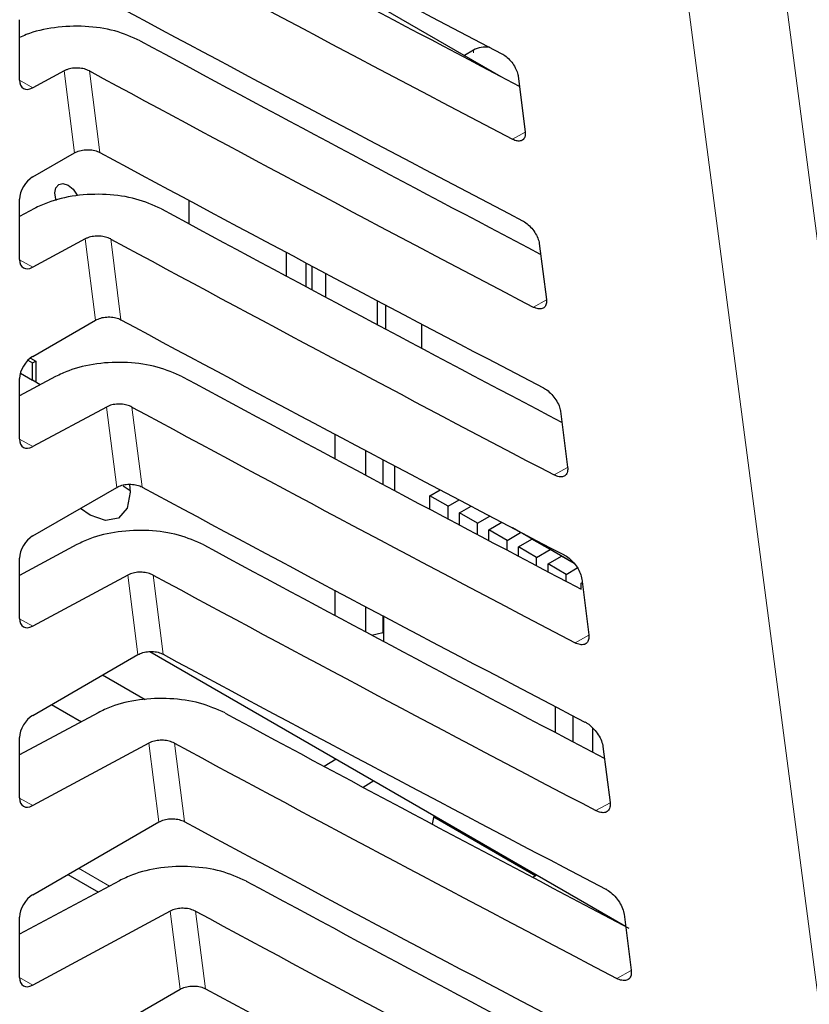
# Paper-space layout 'Blatt2' of a CAD drawing. Header units: millimetres. Extents: x 5 to 418, y 2 to 292.
# Tile 36 of 77: x 88.91 to 97.53, y 169.97 to 180.73. Entities that reach past the tile are written whole.
import ezdxf

# ---------------------------------------------------------------- set-up
doc = ezdxf.new("R2010")
doc.units = ezdxf.units.MM

psp = doc.layouts.new('Blatt2')

# ---------------------------------------------------------------- linework, layer by layer
at = {"color": 7, "linetype": 'Continuous', "lineweight": 25}
for p, q in [((89.226, 182.956), (94.163, 180.106)), ((88.909, 180.066), (88.909, 180.725)), ((93.863, 180.393), (93.765, 180.336)), ((89.394, 180.166), (89.051, 179.982)), ((94.351, 180.11), (94.428, 179.5)), ((89.051, 179.008), (89.507, 179.271)), ((88.909, 178.107), (88.909, 178.766)), ((90.755, 178.753), (90.755, 178.499)), ((89.07, 178.663), (88.909, 178.577)), ((89.626, 178.331), (89.051, 178.022)), ((94.583, 178.28), (94.66, 177.669)), ((91.824, 177.924), (91.824, 178.182)), ((92.032, 178.072), (92.032, 177.813)), ((92.103, 177.775), (92.103, 178.034)), ((92.248, 177.957), (92.248, 177.697)), ((92.817, 177.394), (92.817, 177.656)), ((92.902, 177.611), (92.902, 177.349)), ((89.051, 177.048), (89.738, 177.445)), ((93.298, 177.402), (93.298, 177.138)), ((88.998, 177.006), (89.048, 176.977)), ((89.026, 177.031), (89.084, 176.998)), ((89.048, 176.977), (89.084, 176.998)), ((89.048, 176.788), (89.048, 176.977)), ((89.084, 176.998), (89.084, 176.767)), ((88.917, 176.864), (89.048, 176.788)), ((89.302, 176.828), (88.909, 176.617)), ((88.909, 176.147), (88.909, 176.806)), ((89.134, 176.738), (89.048, 176.788)), ((89.858, 176.496), (89.051, 176.063)), ((94.814, 176.449), (94.892, 175.839)), ((92.349, 176.2), (92.349, 175.932)), ((92.69, 175.75), (92.69, 176.019)), ((92.873, 175.922), (92.873, 175.652)), ((93.001, 175.854), (93.001, 175.584)), ((89.051, 175.088), (89.969, 175.618)), ((90.04, 175.637), (90.115, 175.584)), ((93.388, 175.527), (93.5, 175.591)), ((93.388, 175.378), (93.388, 175.527)), ((93.586, 175.413), (93.388, 175.527)), ((93.586, 175.413), (93.707, 175.482)), ((93.586, 175.273), (93.586, 175.413)), ((93.711, 175.341), (93.837, 175.414)), ((93.909, 175.227), (93.711, 175.341)), ((93.711, 175.207), (93.711, 175.341)), ((93.909, 175.227), (94.044, 175.305)), ((93.909, 175.102), (93.909, 175.227)), ((94.033, 175.155), (94.175, 175.237)), ((94.033, 175.037), (94.033, 175.155)), ((94.231, 175.04), (94.033, 175.155)), ((94.378, 175.125), (94.29, 175.176)), ((94.231, 175.04), (94.378, 175.125)), ((94.231, 174.932), (94.231, 175.04)), ((94.355, 174.969), (94.503, 175.053)), ((94.378, 175.125), (94.378, 175.13)), ((94.399, 175.119), (94.953, 174.799)), ((94.503, 175.053), (94.503, 175.059)), ((94.701, 174.939), (94.503, 175.053)), ((89.534, 174.993), (88.909, 174.658)), ((94.355, 174.866), (94.355, 174.969)), ((94.553, 174.854), (94.355, 174.969)), ((94.553, 174.854), (94.701, 174.939)), ((94.701, 174.939), (94.701, 174.945)), ((88.909, 174.187), (88.909, 174.846)), ((94.553, 174.762), (94.553, 174.854)), ((94.678, 174.782), (94.825, 174.867)), ((94.825, 174.867), (94.825, 174.873)), ((94.963, 174.788), (94.825, 174.867)), ((94.678, 174.696), (94.678, 174.782)), ((94.876, 174.668), (94.678, 174.782)), ((94.876, 174.668), (94.998, 174.739)), ((90.09, 174.661), (89.051, 174.103)), ((94.876, 174.592), (94.876, 174.668)), ((95.046, 174.618), (95.123, 174.008)), ((92.349, 174.496), (92.349, 174.221)), ((95.04, 174.573), (95.051, 174.58)), ((95.04, 174.506), (95.04, 174.573)), ((92.69, 174.038), (92.69, 174.315)), ((92.873, 174.218), (92.873, 174.033)), ((92.88, 174.214), (92.88, 173.937)), ((92.752, 174.005), (92.873, 174.033)), ((92.871, 174.033), (92.88, 174.027)), ((92.873, 174.033), (92.88, 174.041)), ((89.051, 173.129), (90.199, 173.792)), ((90.331, 173.825), (95.525, 170.827)), ((90.28, 173.3), (89.814, 173.569)), ((89.258, 173.248), (89.584, 173.06)), ((94.761, 172.94), (94.761, 173.224)), ((89.766, 173.158), (88.909, 172.698)), ((94.952, 172.839), (94.952, 173.124)), ((95.164, 172.994), (95.164, 172.728)), ((88.909, 172.228), (88.909, 172.886)), ((90.321, 172.826), (89.051, 172.143)), ((95.277, 172.788), (95.355, 172.178)), ((92.233, 172.573), (92.363, 172.653)), ((92.776, 172.414), (92.661, 172.343)), ((93.415, 171.941), (93.435, 172.033)), ((89.051, 171.169), (90.43, 171.965)), ((93.432, 172.02), (94.544, 171.378)), ((89.436, 171.391), (89.768, 171.2)), ((94.557, 171.386), (94.511, 171.359)), ((89.998, 171.323), (88.909, 170.738)), ((90.553, 170.991), (89.051, 170.183)), ((95.509, 170.957), (95.586, 170.347)), ((88.909, 170.268), (88.909, 170.927)), ((89.051, 169.209), (90.661, 170.139))]:
    psp.add_line(p, q, dxfattribs=at)
at = {"color": 7, "linetype": 'Continuous', "lineweight": 18}
for p, q in [((93.863, 180.363), (93.863, 180.393)), ((89.507, 179.271), (89.394, 180.166)), ((89.671, 180.166), (89.784, 179.276)), ((88.909, 180.064), (89.051, 179.982)), ((94.429, 179.497), (94.29, 179.42)), ((89.738, 177.445), (89.626, 178.331)), ((89.903, 178.331), (90.014, 177.449)), ((88.909, 178.104), (89.051, 178.022)), ((94.66, 177.666), (94.518, 177.587)), ((89.969, 175.618), (89.858, 176.496)), ((90.135, 176.496), (90.245, 175.623)), ((88.909, 176.144), (89.051, 176.063)), ((94.892, 175.836), (94.746, 175.754)), ((90.199, 173.792), (90.09, 174.661)), ((90.367, 174.661), (90.476, 173.796)), ((88.909, 174.184), (89.051, 174.103)), ((95.123, 174.005), (94.974, 173.922)), ((90.43, 171.965), (90.321, 172.826)), ((90.599, 172.826), (90.707, 171.97)), ((88.909, 172.225), (89.051, 172.143)), ((95.355, 172.174), (95.201, 172.089)), ((89.553, 171.459), (89.889, 171.265)), ((90.661, 170.139), (90.553, 170.991)), ((90.83, 170.991), (90.937, 170.143)), ((95.586, 170.344), (95.429, 170.256)), ((88.909, 170.265), (89.051, 170.183))]:
    psp.add_line(p, q, dxfattribs=at)
at = {"color": 7, "linetype": 'Continuous', "lineweight": 18, "flags": 128}
for points in [[(98.933, 160.062), (98.774, 161.274), (98.14, 166.124), (96.101, 181.703)], [(97.164, 181.788), (98.58, 170.964), (99.996, 160.147)]]:
    psp.add_lwpolyline(points, dxfattribs=at)
at = {"color": 7, "linetype": 'Continuous', "lineweight": 25, "flags": 128}
for points in [[(89.308, 178.751), (89.304, 178.764), (89.293, 178.834), (89.304, 178.891), (89.335, 178.927), (89.382, 178.936), (89.437, 178.917), (89.492, 178.873), (89.538, 178.81), (89.541, 178.804)], [(90.11, 175.65), (90.115, 175.567), (90.082, 175.392), (89.987, 175.283), (89.845, 175.255), (89.677, 175.314), (89.572, 175.389)]]:
    psp.add_lwpolyline(points, dxfattribs=at)
at = {"color": 7, "linetype": 'Continuous', "lineweight": 25}
psp.add_arc((94.002, 180.127), 0.3, 83.0931, 117.6932, dxfattribs=at)
for centre, major_axis, ratio, start_param, end_param in [((363.013, 357.417), (400.469, 6.162), 0.587275, 3.950946, 3.967413), ((361.695, 344.282), (397.637, -5.907), 0.567125, 3.968584, 3.983526), ((361.694, 344.282), (398.444, -5.919), 0.567125, 3.968582, 3.985126), ((363.013, 355.457), (400.148, 6.157), 0.587275, 3.950986, 3.967453), ((361.696, 342.323), (397.316, -5.902), 0.567125, 3.968625, 3.983579), ((361.694, 342.322), (398.123, -5.914), 0.567125, 3.968623, 3.985166), ((89.053, 180.147), (0.103, 0.172), 0.587369, 2.36515, 3.918493), ((363.012, 353.497), (399.827, 6.152), 0.587275, 3.951027, 3.967493), ((89.053, 178.846), (0.103, 0.172), 0.587369, 0.811807, 2.36515), ((361.696, 340.363), (396.994, -5.897), 0.567125, 3.968666, 3.983632), ((361.695, 340.363), (397.802, -5.909), 0.567125, 3.968664, 3.985207), ((89.053, 178.187), (0.103, 0.172), 0.587369, 2.36515, 3.918493), ((363.012, 351.537), (399.506, 6.148), 0.587275, 3.951067, 3.967532), ((89.053, 176.886), (0.103, 0.172), 0.587369, 0.811807, 2.36515), ((361.697, 338.404), (396.673, -5.893), 0.567125, 3.968707, 3.983625), ((361.695, 338.403), (397.48, -5.905), 0.567125, 3.968705, 3.985247), ((89.053, 176.227), (0.103, 0.172), 0.587369, 2.36515, 3.918493), ((363.011, 349.577), (399.185, 6.143), 0.587275, 3.951108, 3.967572), ((89.053, 174.926), (0.103, 0.172), 0.587369, 0.811807, 2.36515), ((361.697, 336.445), (396.352, -5.888), 0.567125, 3.968748, 3.983739), ((361.696, 336.444), (397.159, -5.9), 0.567125, 3.968746, 3.985287), ((89.053, 174.268), (0.103, 0.172), 0.587369, 2.36515, 3.918493), ((363.011, 347.617), (398.864, 6.138), 0.587275, 3.951149, 3.967612), ((89.053, 172.967), (0.103, 0.172), 0.587369, 0.811807, 2.36515), ((361.698, 334.485), (396.031, -5.883), 0.567125, 3.968789, 3.983923), ((361.696, 334.485), (396.838, -5.895), 0.567125, 3.968787, 3.985327), ((89.053, 172.308), (0.103, 0.172), 0.587369, 2.36515, 3.918493), ((363.01, 345.657), (398.543, 6.133), 0.587275, 3.951189, 3.967652), ((361.698, 332.526), (395.71, -5.878), 0.567125, 3.96883, 3.983847), ((89.053, 171.007), (0.103, 0.172), 0.587369, 0.811807, 2.36515), ((361.697, 332.525), (396.517, -5.89), 0.567125, 3.968828, 3.985368), ((89.053, 170.348), (0.103, 0.172), 0.587369, 2.36515, 3.918493), ((363.009, 343.697), (398.221, 6.128), 0.587275, 3.95123, 3.967692)]:
    psp.add_ellipse(centre, major_axis=major_axis, ratio=ratio, start_param=start_param, end_param=end_param, dxfattribs=at)
for points, knots in [([(90.225, 180.495), (90.136, 180.534), (89.958, 180.614), (89.623, 180.662), (89.286, 180.647), (89.043, 180.593), (88.933, 180.541), (88.909, 180.53)], [0, 0, 0, 0, 0.232727, 0.465407, 0.699402, 0.935967, 1, 1, 1, 1]), ([(94.174, 180.354), (94.18, 180.35), (94.205, 180.336), (94.247, 180.302), (94.294, 180.247), (94.331, 180.186), (94.347, 180.139), (94.351, 180.115), (94.351, 180.11)], [0, 0, 0, 0, 0.081253, 0.29343, 0.506901, 0.72249, 0.939689, 1, 1, 1, 1]), ([(89.671, 180.166), (89.653, 180.174), (89.618, 180.19), (89.551, 180.199), (89.483, 180.196), (89.43, 180.184), (89.403, 180.171), (89.394, 180.166)], [0, 0, 0, 0, 0.218783, 0.437522, 0.657497, 0.879887, 1, 1, 1, 1]), ([(94.428, 179.5), (94.429, 179.493), (94.431, 179.468), (94.423, 179.432), (94.396, 179.404), (94.355, 179.397), (94.317, 179.406), (94.295, 179.417), (94.29, 179.42)], [0, 0, 0, 0, 0.085705, 0.302608, 0.518156, 0.731573, 0.943439, 1, 1, 1, 1]), ([(89.507, 179.271), (89.525, 179.28), (89.561, 179.297), (89.629, 179.307), (89.697, 179.305), (89.75, 179.292), (89.775, 179.28), (89.784, 179.276)], [0, 0, 0, 0, 0.2236241, 0.4472715, 0.6702332, 0.8917694, 1, 1, 1, 1]), ([(90.456, 178.66), (90.367, 178.699), (90.189, 178.779), (89.855, 178.826), (89.517, 178.813), (89.248, 178.749), (89.116, 178.686), (89.07, 178.663)], [0, 0, 0, 0, 0.218789, 0.437534, 0.657515, 0.879913, 1, 1, 1, 1]), ([(94.401, 178.53), (94.408, 178.526), (94.433, 178.511), (94.477, 178.476), (94.525, 178.419), (94.562, 178.356), (94.578, 178.309), (94.582, 178.285), (94.583, 178.28)], [0, 0, 0, 0, 0.084719, 0.296921, 0.510428, 0.726053, 0.943271, 1, 1, 1, 1]), ([(89.903, 178.331), (89.885, 178.339), (89.85, 178.354), (89.783, 178.364), (89.715, 178.361), (89.661, 178.349), (89.635, 178.336), (89.626, 178.331)], [0, 0, 0, 0, 0.218789, 0.4375337, 0.6575145, 0.8799115, 1, 1, 1, 1]), ([(94.66, 177.669), (94.661, 177.662), (94.663, 177.636), (94.654, 177.599), (94.626, 177.571), (94.584, 177.563), (94.545, 177.574), (94.522, 177.585), (94.518, 177.587)], [0, 0, 0, 0, 0.089099, 0.305978, 0.521493, 0.734878, 0.946728, 1, 1, 1, 1]), ([(89.738, 177.445), (89.756, 177.453), (89.792, 177.47), (89.859, 177.481), (89.928, 177.479), (89.981, 177.466), (90.006, 177.453), (90.014, 177.449)], [0, 0, 0, 0, 0.22363, 0.447283, 0.670251, 0.891793, 1, 1, 1, 1]), ([(90.688, 176.825), (90.599, 176.864), (90.421, 176.944), (90.087, 176.991), (89.748, 176.978), (89.48, 176.914), (89.348, 176.851), (89.302, 176.828)], [0, 0, 0, 0, 0.2187953, 0.4375462, 0.6575334, 0.8799369, 1, 1, 1, 1]), ([(94.627, 176.705), (94.635, 176.701), (94.661, 176.686), (94.706, 176.649), (94.756, 176.591), (94.794, 176.526), (94.81, 176.478), (94.814, 176.454), (94.814, 176.449)], [0, 0, 0, 0, 0.088008, 0.300233, 0.513775, 0.729433, 0.94667, 1, 1, 1, 1]), ([(90.135, 176.496), (90.117, 176.504), (90.082, 176.519), (90.015, 176.529), (89.947, 176.526), (89.893, 176.514), (89.867, 176.501), (89.858, 176.496)], [0, 0, 0, 0, 0.218795, 0.437546, 0.657532, 0.879936, 1, 1, 1, 1]), ([(94.892, 175.839), (94.892, 175.831), (94.895, 175.804), (94.885, 175.766), (94.857, 175.737), (94.813, 175.73), (94.773, 175.741), (94.75, 175.752), (94.746, 175.754)], [0, 0, 0, 0, 0.09232, 0.309177, 0.524659, 0.738015, 0.949851, 1, 1, 1, 1]), ([(89.969, 175.618), (89.987, 175.627), (90.022, 175.644), (90.09, 175.654), (90.159, 175.652), (90.211, 175.639), (90.237, 175.627), (90.245, 175.623)], [0, 0, 0, 0, 0.223636, 0.447295, 0.670269, 0.891817, 1, 1, 1, 1]), ([(90.92, 174.99), (90.831, 175.029), (90.653, 175.109), (90.319, 175.156), (89.98, 175.143), (89.712, 175.079), (89.58, 175.016), (89.534, 174.993)], [0, 0, 0, 0, 0.218801, 0.437558, 0.657551, 0.879961, 1, 1, 1, 1]), ([(94.854, 174.881), (94.862, 174.877), (94.89, 174.861), (94.936, 174.823), (94.987, 174.763), (95.025, 174.697), (95.042, 174.648), (95.045, 174.623), (95.046, 174.618)], [0, 0, 0, 0, 0.091132, 0.303381, 0.516954, 0.732645, 0.9499, 1, 1, 1, 1]), ([(90.367, 174.661), (90.349, 174.669), (90.313, 174.684), (90.246, 174.694), (90.179, 174.691), (90.125, 174.678), (90.099, 174.666), (90.09, 174.661)], [0, 0, 0, 0, 0.218801, 0.437558, 0.657551, 0.87996, 1, 1, 1, 1]), ([(95.123, 174.008), (95.124, 174), (95.126, 173.972), (95.116, 173.933), (95.087, 173.904), (95.042, 173.897), (95.001, 173.908), (94.978, 173.919), (94.974, 173.922)], [0, 0, 0, 0, 0.09538, 0.312215, 0.527668, 0.740995, 0.952818, 1, 1, 1, 1]), ([(90.199, 173.792), (90.217, 173.8), (90.253, 173.817), (90.321, 173.828), (90.389, 173.826), (90.442, 173.813), (90.468, 173.8), (90.476, 173.796)], [0, 0, 0, 0, 0.223642, 0.447307, 0.670287, 0.89184, 1, 1, 1, 1]), ([(91.152, 173.155), (91.063, 173.194), (90.885, 173.274), (90.55, 173.321), (90.212, 173.308), (89.943, 173.244), (89.812, 173.181), (89.766, 173.158)], [0, 0, 0, 0, 0.218807, 0.43757, 0.65757, 0.879985, 1, 1, 1, 1]), ([(95.081, 173.057), (95.09, 173.052), (95.118, 173.036), (95.166, 172.996), (95.217, 172.935), (95.257, 172.867), (95.273, 172.817), (95.277, 172.792), (95.277, 172.788)], [0, 0, 0, 0, 0.094104, 0.306375, 0.51998, 0.735701, 0.952973, 1, 1, 1, 1]), ([(90.599, 172.826), (90.581, 172.834), (90.545, 172.849), (90.478, 172.859), (90.411, 172.856), (90.357, 172.843), (90.331, 172.831), (90.321, 172.826)], [0, 0, 0, 0, 0.218807, 0.43757, 0.657569, 0.879984, 1, 1, 1, 1]), ([(95.355, 172.178), (95.355, 172.169), (95.358, 172.14), (95.348, 172.1), (95.317, 172.07), (95.27, 172.063), (95.229, 172.075), (95.205, 172.087), (95.201, 172.089)], [0, 0, 0, 0, 0.098292, 0.3151062, 0.5305297, 0.7438302, 0.955641, 1, 1, 1, 1]), ([(90.43, 171.965), (90.448, 171.974), (90.484, 171.991), (90.552, 172.001), (90.62, 171.999), (90.673, 171.986), (90.698, 171.974), (90.707, 171.97)], [0, 0, 0, 0, 0.223648, 0.447319, 0.670304, 0.891864, 1, 1, 1, 1]), ([(91.384, 171.32), (91.295, 171.359), (91.117, 171.438), (90.782, 171.486), (90.444, 171.473), (90.175, 171.409), (90.044, 171.346), (89.998, 171.323)], [0, 0, 0, 0, 0.218813, 0.437582, 0.657588, 0.88001, 1, 1, 1, 1]), ([(95.308, 171.233), (95.317, 171.228), (95.346, 171.211), (95.395, 171.17), (95.448, 171.107), (95.488, 171.037), (95.505, 170.987), (95.508, 170.961), (95.509, 170.957)], [0, 0, 0, 0, 0.096934, 0.309226, 0.522862, 0.738613, 0.9559, 1, 1, 1, 1]), ([(90.83, 170.991), (90.813, 170.998), (90.777, 171.014), (90.71, 171.024), (90.642, 171.021), (90.589, 171.008), (90.562, 170.996), (90.553, 170.991)], [0, 0, 0, 0, 0.218813, 0.437581, 0.657587, 0.880009, 1, 1, 1, 1]), ([(95.586, 170.347), (95.587, 170.338), (95.589, 170.308), (95.579, 170.267), (95.547, 170.237), (95.499, 170.23), (95.457, 170.242), (95.433, 170.254), (95.429, 170.256)], [0, 0, 0, 0, 0.101065, 0.31786, 0.533256, 0.746531, 0.958331, 1, 1, 1, 1]), ([(90.661, 170.139), (90.679, 170.147), (90.715, 170.164), (90.782, 170.175), (90.851, 170.173), (90.904, 170.16), (90.929, 170.147), (90.937, 170.143)], [0, 0, 0, 0, 0.223654, 0.447331, 0.670322, 0.891888, 1, 1, 1, 1])]:
    psp.add_open_spline(points, degree=3, knots=knots, dxfattribs=at)

doc.saveas('drawing.dxf')
